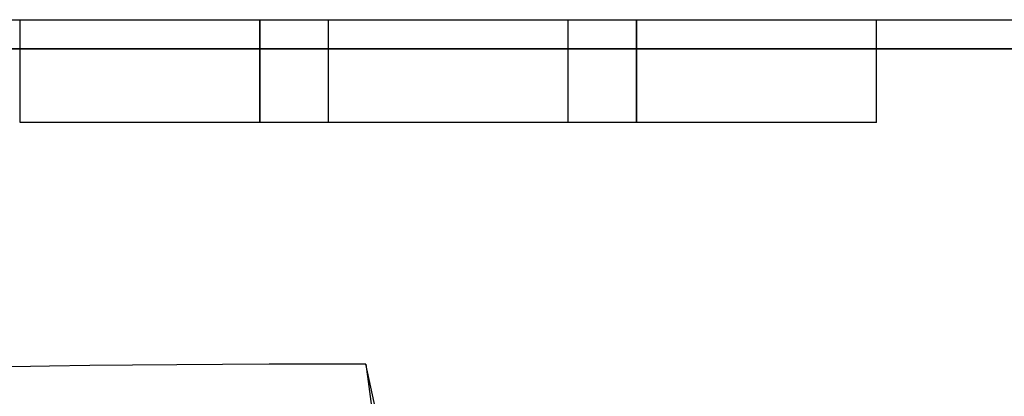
# Model space of a CAD drawing. Header units: millimetres. Extents: x -93 to 0, y 0 to 191.
# Tile 116 of 150: x -86.85 to -83.98, y 190.1 to 191.2. Entities that reach past the tile are written whole.
import ezdxf

# ---------------------------------------------------------------- set-up
doc = ezdxf.new("R2010")
doc.units = ezdxf.units.MM
doc.layers.add('MAIN-1', color=7, linetype='Continuous')
doc.layers.add('MAIN-2', color=7, linetype='Continuous')

msp = doc.modelspace()

# ---------------------------------------------------------------- linework, layer by layer
at = {"layer": 'MAIN-1'}
for p, q in [((-88.51, 191.2), (-82.69, 191.2)), ((-82.69, 191.1148), (-88.51, 191.1148)), ((-86.7646, 190.1872), (-86.8752, 190.1851)), ((-86.6466, 190.189), (-86.7646, 190.1872)), ((-86.5221, 190.1904), (-86.6466, 190.189)), ((-86.3925, 190.1916), (-86.5221, 190.1904)), ((-86.2592, 190.1925), (-86.3925, 190.1916)), ((-86.1225, 190.193), (-86.2592, 190.1925)), ((-85.9828, 190.1932), (-86.1225, 190.193)), ((-85.8408, 190.193), (-85.9828, 190.1932)), ((-85.8408, 190.193), (-85.8154, 190.004))]:
    msp.add_line(p, q, dxfattribs=at)
at = {"layer": 'MAIN-2'}
for p, q in [((-86.85, 191.2), (-86.85, 191.2)), ((-86.85, 191.2), (-86.85, 191.2)), ((-86.85, 190.9), (-86.85, 191.2)), ((-86.15, 191.2), (-86.15, 190.9)), ((-86.15, 190.9), (-86.15, 191.2)), ((-86.15, 191.2), (-86.15, 190.9)), ((-86.15, 190.9), (-86.15, 191.2)), ((-85.95, 191.2), (-85.95, 191.2)), ((-85.95, 191.2), (-85.95, 191.2)), ((-85.95, 191.2), (-85.95, 191.2)), ((-85.95, 191.2), (-85.95, 191.2)), ((-85.95, 190.9), (-85.95, 191.2)), ((-85.25, 191.2), (-85.25, 191.2)), ((-85.25, 191.2), (-85.25, 191.2)), ((-85.25, 191.2), (-85.25, 191.2)), ((-85.25, 191.2), (-85.25, 191.2)), ((-85.25, 190.9), (-85.25, 191.2)), ((-85.05, 191.2), (-85.05, 190.9)), ((-85.05, 190.9), (-85.05, 191.2)), ((-85.05, 191.2), (-85.05, 190.9)), ((-85.05, 190.9), (-85.05, 191.2)), ((-84.35, 191.2), (-84.35, 191.2)), ((-84.35, 191.2), (-84.35, 191.2)), ((-84.35, 190.9), (-84.35, 191.2)), ((-88.51, 191.1148), (-82.69, 191.1148)), ((-82.69, 191.1148), (-88.51, 191.1148)), ((-82.69, 191.1148), (-88.51, 191.1148)), ((-86.85, 190.9), (-86.85, 190.9)), ((-86.15, 190.9), (-86.85, 190.9)), ((-86.85, 190.9), (-86.85, 190.9)), ((-85.95, 190.9), (-86.15, 190.9)), ((-85.95, 190.9), (-85.95, 190.9)), ((-85.95, 190.9), (-85.95, 190.9)), ((-85.95, 190.9), (-85.95, 190.9)), ((-85.25, 190.9), (-85.95, 190.9)), ((-85.95, 190.9), (-85.95, 190.9)), ((-85.25, 190.9), (-85.25, 190.9)), ((-85.25, 190.9), (-85.25, 190.9)), ((-85.25, 190.9), (-85.25, 190.9)), ((-85.05, 190.9), (-85.25, 190.9)), ((-85.25, 190.9), (-85.25, 190.9)), ((-84.35, 190.9), (-85.05, 190.9)), ((-84.35, 190.9), (-84.35, 190.9)), ((-84.35, 190.9), (-84.35, 190.9)), ((-86.7646, 190.1872), (-86.8752, 190.1851)), ((-86.6466, 190.189), (-86.7646, 190.1872)), ((-86.5221, 190.1904), (-86.6466, 190.189)), ((-86.3925, 190.1916), (-86.5221, 190.1904)), ((-86.2592, 190.1925), (-86.3925, 190.1916)), ((-86.1225, 190.193), (-86.2592, 190.1925)), ((-85.9828, 190.1932), (-86.1225, 190.193)), ((-85.8408, 190.193), (-85.9828, 190.1932)), ((-85.8117, 190.0591), (-85.8408, 190.193)), ((-85.8117, 190.0591), (-85.8408, 190.193))]:
    msp.add_line(p, q, dxfattribs=at)

doc.saveas('drawing.dxf')
